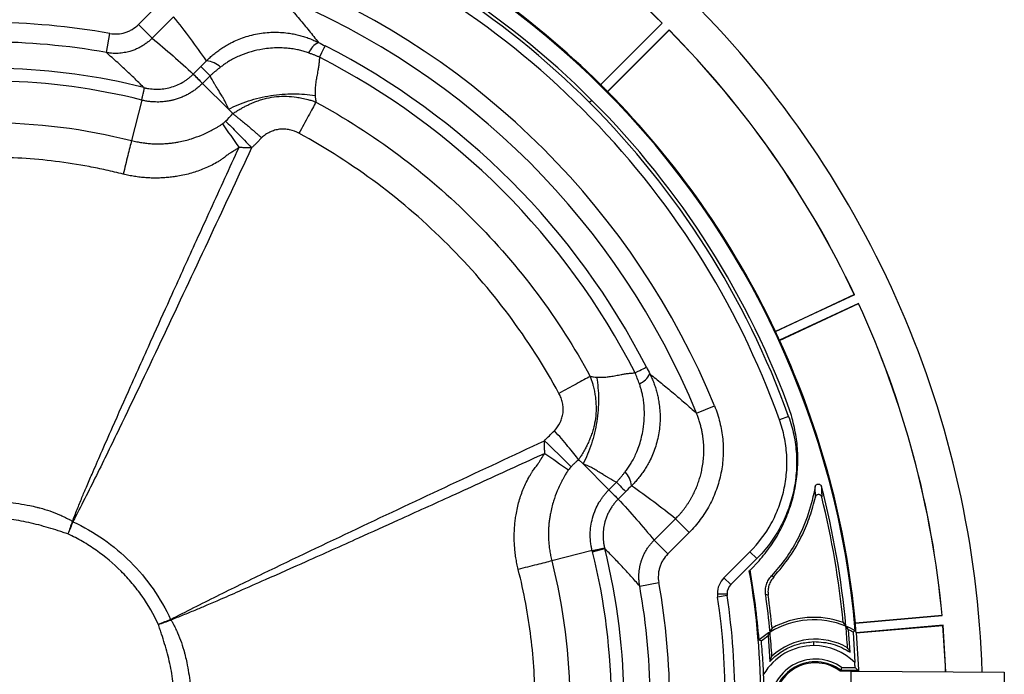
# Model space of a CAD drawing. Header units: millimetres. Extents: x 0 to 594, y 0 to 420.
# Tile 45 of 50: x 399 to 450, y 255 to 289. Entities that reach past the tile are written whole.
import ezdxf

# ---------------------------------------------------------------- set-up
doc = ezdxf.new("R2010")
doc.units = ezdxf.units.MM

msp = doc.modelspace()

# ---------------------------------------------------------------- linework, layer by layer
at = {"color": 7, "linetype": 'Continuous', "lineweight": 25}
for p, q in [((405.204, 288.326), (406.308, 289.43)), ((407.013, 288.724), (405.909, 287.621)), ((405.909, 287.621), (405.204, 288.326)), ((429.003, 285.23), (432.171, 288.398)), ((432.18, 288.398), (429.006, 285.224)), ((432.533, 288.045), (429.359, 284.871)), ((429.365, 284.869), (432.533, 288.036)), ((403.551, 286.882), (403.729, 287.865)), ((408.027, 285.773), (408.418, 286.164)), ((408.895, 285.687), (408.504, 285.296)), ((408.504, 285.296), (409.835, 283.964)), ((429.156, 285.021), (429.183, 285.048)), ((405.373, 284.435), (404.845, 282.355)), ((409.835, 283.964), (410.062, 283.738)), ((428.557, 284.422), (428.439, 284.304)), ((438.007, 272.527), (442.067, 274.42)), ((442.075, 274.417), (438.007, 272.52)), ((442.287, 273.964), (438.218, 272.067)), ((438.223, 272.063), (442.284, 273.956)), ((433.943, 268.312), (434.868, 268.691)), ((438.685, 268.146), (438.214, 267.977)), ((428.099, 265.701), (427.873, 265.927)), ((429.431, 264.369), (428.099, 265.701)), ((429.431, 264.369), (429.822, 264.76)), ((430.299, 264.283), (429.908, 263.892)), ((440.066, 263.997), (440.055, 264.533)), ((431.756, 261.775), (432.859, 262.878)), ((432.859, 262.878), (433.565, 262.173)), ((433.565, 262.173), (432.461, 261.069)), ((431.756, 261.775), (432.461, 261.069)), ((428.571, 261.238), (426.49, 260.71)), ((428.583, 261.186), (429.215, 261.345)), ((435.357, 259.844), (436.695, 261.182)), ((437.049, 260.829), (436.695, 261.182)), ((437.049, 260.829), (435.71, 259.49)), ((436.698, 260.242), (437.167, 260.711)), ((436.661, 260.205), (436.698, 260.242)), ((435.71, 259.49), (435.357, 259.844)), ((431.017, 259.416), (432, 259.594)), ((435.015, 259.019), (435.515, 259.019)), ((435.522, 258.922), (435.027, 258.85)), ((446.592, 257.895), (442.121, 257.503)), ((442.123, 257.509), (446.586, 257.9)), ((441.861, 256.006), (441.768, 257.166)), ((446.636, 257.396), (442.164, 257.005)), ((442.168, 257), (446.631, 257.39)), ((437.629, 256.845), (437.713, 255.523)), ((442.005, 257.046), (442.097, 255.474)), ((439.982, 256.347), (439.982, 256.553)), ((437.713, 255.523), (437.823, 255.811)), ((441.368, 255.08), (442.26, 255.08)), ((441.416, 255.226), (442.108, 255.226)), ((441.901, 255.034), (441.346, 255.034)), ((441.901, 254.405), (441.901, 255.034)), ((441.901, 255.034), (449.792, 254.975)), ((449.792, 254.975), (449.792, 251.719))]:
    msp.add_line(p, q, dxfattribs=at)
at = {"color": 7, "linetype": 'Continuous', "lineweight": 25, "flags": 128}
for points in [[(432.18, 288.398), (432.175, 288.398), (432.171, 288.398)], [(432.533, 288.045), (432.533, 288.04), (432.533, 288.036)], [(429.003, 285.23), (429.005, 285.227), (429.006, 285.224)], [(429.365, 284.869), (429.362, 284.87), (429.359, 284.871)], [(442.075, 274.417), (442.071, 274.419), (442.067, 274.42)], [(442.287, 273.964), (442.285, 273.96), (442.284, 273.956)], [(438.007, 272.527), (438.007, 272.523), (438.007, 272.52)], [(438.223, 272.063), (438.221, 272.065), (438.218, 272.067)], [(437.803, 259.942), (437.873, 259.917), (437.928, 259.897)], [(437.632, 258.947), (437.56, 258.969), (437.503, 258.986)], [(446.592, 257.895), (446.589, 257.898), (446.586, 257.9)], [(442.005, 257.046), (442.068, 257.086), (442.117, 257.118)], [(442.123, 257.509), (442.122, 257.506), (442.121, 257.503)], [(446.636, 257.396), (446.633, 257.393), (446.631, 257.39)], [(446.769, 254.998), (446.758, 255.306), (446.631, 257.39)], [(446.775, 254.998), (446.763, 255.311), (446.636, 257.396)], [(437.285, 256.588), (437.217, 256.616), (437.163, 256.638)], [(442.168, 257), (442.166, 257.003), (442.164, 257.005)], [(442.164, 257.005), (442.279, 255.115), (442.282, 255.031)], [(442.168, 257), (442.282, 255.111), (442.285, 255.031)], [(441.416, 255.226), (441.389, 255.144), (441.368, 255.08)], [(442.108, 255.226), (442.193, 255.144), (442.26, 255.08)]]:
    msp.add_lwpolyline(points, dxfattribs=at)
at = {"color": 7, "linetype": 'Continuous', "lineweight": 25}
for centre, radius, start, end in [((397.482, 253.347), 44.794, 45, 85.171), ((397.482, 253.347), 49.321, 45.2904, 64.7096), ((397.482, 253.347), 49.315, 45.2972, 64.7028), ((397.482, 253.347), 43.947, 45, 70.2437), ((397.482, 253.347), 43.78, 19.7563, 70.2437), ((397.482, 253.347), 43.28, 19.7563, 70.2437), ((397.482, 253.347), 44.832, 45.3195, 64.6805), ((397.482, 253.347), 44.835, 45.3269, 64.6731), ((397.482, 253.347), 40.412, 22.315, 67.685), ((397.482, 253.347), 39.413, 22.315, 67.685), ((397.482, 253.347), 51.2, 1.832, 45), ((397.482, 253.347), 35.079, 79.7423, 100.2577), ((397.482, 253.347), 49.321, 25.2904, 44.7096), ((397.482, 253.347), 49.315, 25.2972, 44.7028), ((397.482, 253.347), 34.08, 79.7423, 100.2577), ((415.035, 286.363), 1.185, 118.4216, 154.8719), ((397.482, 253.347), 38.059, 27.1036, 62.8964), ((397.482, 253.347), 37.407, 27.1036, 62.8964), ((397.482, 253.347), 32.726, 75.8462, 101.1696), ((408.582, 285.237), 1.232, 46.5497, 83.8956), ((543.095, 419.903), 190.355, 224.8006, 225.00332), ((397.482, 253.347), 32.074, 75.7575, 101.8814), ((397.482, 253.347), 44.832, 45, 45.3195), ((397.482, 253.347), 44.794, 4.829, 45), ((397.482, 253.347), 44.832, 44.6805, 45), ((397.482, 253.347), 44.832, 25.3195, 44.6805), ((397.482, 253.347), 44.835, 25.3269, 44.6731), ((397.482, 253.347), 43.947, 19.7563, 45), ((457.407, 315.689), 57.847, 214.14881, 215.61928), ((397.482, 253.347), 49.315, 5.2972, 24.7028), ((397.482, 253.347), 49.321, 5.2904, 24.7096), ((397.482, 253.347), 44.832, 24.6805, 25.3195), ((397.482, 253.347), 44.832, 5.3195, 24.6805), ((397.482, 253.347), 44.835, 5.3269, 24.6731), ((430.498, 270.9), 1.185, 295.1281, 331.5784), ((429.64, 266.327), 9.391, 10.5709, 11.5175), ((405.774, 244.71), 30.097, 43.8382, 47.4876), ((459.818, 313.267), 57.839, 234.382, 235.85266), ((429.372, 264.447), 1.232, 6.1044, 43.4503), ((397.482, 253.347), 44.333, 5.1845, 14.625), ((397.482, 253.347), 44.211, 5.4397, 13.944), ((384.135, 216.678), 49.331, 68.9804, 69.0157), ((379.341, 218.912), 49.256, 62.8316, 62.8672), ((397.482, 253.347), 32.074, 0, 14.1462), ((397.482, 253.347), 32.726, 345.8462, 14.1462), ((429.64, 266.327), 9.391, 323.2713, 324.0622), ((397.482, 253.347), 39.775, 350.071, 9.929), ((397.482, 253.347), 39.818, 4.7417, 9.9725), ((436.182, 259.019), 1.167, 135, 180), ((397.482, 253.347), 34.08, 349.7423, 10.2577), ((397.482, 253.347), 35.079, 349.7423, 10.2577), ((436.182, 259.019), 0.667, 135, 180), ((436.182, 259.019), 1.167, 180, 188.3381), ((397.482, 253.347), 37.947, 351.6619, 8.3381), ((436.182, 259.019), 0.667, 180, 188.3381), ((397.482, 253.347), 38.447, 351.6619, 8.3381), ((397.482, 253.347), 40.417, 5.2547, 8.0203), ((397.482, 253.347), 40.539, 5.5246, 7.9407), ((360.813, 240), 49.331, 20.9843, 21.0196), ((363.047, 235.206), 49.256, 27.1328, 27.1684), ((439.982, 253.347), 4.333, 67.5906, 121.33), ((439.982, 253.347), 4.456, 70.1621, 118.8435), ((397.482, 253.347), 44.333, 3.7439, 5.1845), ((439.982, 253.347), 4.333, 60.4814, 67.5906), ((439.982, 253.347), 4.216, 61.3199, 64.9304), ((397.482, 253.347), 44.832, 4.6805, 5.3195), ((439.982, 253.347), 4.333, 121.33, 130.5737), ((439.982, 253.347), 4.216, 123.9233, 129.7628), ((397.482, 253.347), 40.417, 3.4956, 5.2547), ((440.068, 253.347), 3.333, 60.279, 132.3299), ((439.982, 253.347), 3, 90, 149.443), ((439.982, 253.347), 3, 45.1601, 90), ((440.068, 253.347), 2.312, 54.3489, 178.8465), ((440.068, 253.347), 2.167, 53.1301, 251.6593), ((440.068, 253.347), 2.116, 52.8577, 180), ((397.482, 253.347), 44.666, 2.4107, 2.7298), ((397.482, 253.347), 39.946, 0.0668, 2.1882)]:
    msp.add_arc(centre, radius, start, end, dxfattribs=at)
for points, knots in [([(412.447, 289.808), (412.536, 289.709), (412.714, 289.51), (412.978, 289.21), (413.237, 288.909), (413.492, 288.609), (413.743, 288.308), (413.99, 288.007), (414.232, 287.707), (414.392, 287.505), (414.471, 287.405)], [0, 0, 0, 0, 0.128685, 0.256317, 0.382896, 0.508423, 0.632896, 0.756317, 0.878685, 1, 1, 1, 1]), ([(403.729, 287.865), (403.862, 287.841), (403.995, 287.834), (404.261, 287.85), (404.395, 287.874), (404.586, 287.934), (404.649, 287.958), (404.771, 288.012), (404.831, 288.044), (405.003, 288.148), (405.109, 288.23), (405.204, 288.326)], [0, 0, 0, 0, 0.25, 0.25, 0.5, 0.5, 0.625, 0.625, 0.75, 0.75, 1, 1, 1, 1]), ([(405.909, 287.621), (405.887, 287.599), (405.842, 287.554), (405.771, 287.491), (405.697, 287.429), (405.62, 287.37), (405.541, 287.312), (405.459, 287.258), (405.374, 287.206), (405.287, 287.157), (405.197, 287.111), (405.106, 287.068), (405.012, 287.029), (404.917, 286.993), (404.809, 286.957), (404.686, 286.922), (404.545, 286.89), (404.395, 286.864), (404.237, 286.847), (404.073, 286.838), (403.903, 286.841), (403.727, 286.854), (403.61, 286.872), (403.551, 286.882)], [0, 0, 0, 0, 0.036725, 0.073821, 0.111271, 0.149055, 0.187152, 0.225539, 0.264193, 0.303089, 0.342203, 0.381507, 0.420975, 0.460578, 0.500289, 0.553828, 0.610188, 0.669267, 0.730937, 0.795042, 0.8614, 0.929799, 1, 1, 1, 1]), ([(408.713, 286.462), (408.742, 286.491), (408.8, 286.549), (408.891, 286.634), (408.985, 286.718), (409.082, 286.8), (409.182, 286.88), (409.285, 286.958), (409.391, 287.034), (409.5, 287.108), (409.611, 287.18), (409.726, 287.249), (409.843, 287.316), (410.145, 287.477), (410.667, 287.698), (411.431, 287.887), (412.216, 287.952), (412.826, 287.907), (413.252, 287.831), (413.51, 287.77), (413.762, 287.696), (414.007, 287.61), (414.244, 287.515), (414.396, 287.441), (414.471, 287.405)], [0, 0, 0, 0, 0.019802, 0.039803, 0.06, 0.080391, 0.100971, 0.121738, 0.142686, 0.163813, 0.185111, 0.206577, 0.228205, 0.249989, 0.371626, 0.499721, 0.626965, 0.749349, 0.792462, 0.835099, 0.877213, 0.918759, 0.9597, 1, 1, 1, 1]), ([(413.963, 286.866), (413.925, 286.879), (413.851, 286.905), (413.737, 286.941), (413.622, 286.973), (413.505, 287.003), (413.379, 287.031), (413.241, 287.057), (413.092, 287.081), (412.943, 287.099), (412.713, 287.12), (412.402, 287.129), (412.004, 287.111), (411.537, 287.053), (411.016, 286.937), (410.545, 286.775), (410.185, 286.611), (409.95, 286.485), (409.751, 286.363), (409.586, 286.251), (409.481, 286.171), (409.429, 286.131)], [0, 0, 0, 0, 0.0247532, 0.0496533, 0.0746905, 0.0998558, 0.1251407, 0.1562044, 0.1876617, 0.2201917, 0.2504205, 0.3323121, 0.4156339, 0.5003382, 0.6270117, 0.7502569, 0.8121898, 0.8751011, 0.9172211, 0.9588653, 1, 1, 1, 1]), ([(414.525, 286.646), (414.613, 286.82), (414.687, 286.964), (414.789, 287.163), (414.817, 287.218), (414.822, 287.227)], [0, 0, 0, 0, 0.5, 0.5, 1, 1, 1, 1]), ([(405.48, 285.081), (405.395, 285.166), (405.223, 285.337), (404.961, 285.592), (404.692, 285.849), (404.417, 286.106), (404.135, 286.365), (403.846, 286.624), (403.649, 286.795), (403.551, 286.882)], [0, 0, 0, 0, 0.1370238, 0.2759919, 0.4169044, 0.5597614, 0.7045629, 0.8513091, 1, 1, 1, 1]), ([(414.525, 286.646), (414.48, 286.665), (414.388, 286.703), (414.249, 286.759), (414.107, 286.813), (414.011, 286.848), (413.963, 286.866)], [0, 0, 0, 0, 0.243829, 0.491752, 0.743803, 1, 1, 1, 1]), ([(414.525, 286.646), (414.524, 286.618), (414.522, 286.559), (414.516, 286.468), (414.506, 286.371), (414.494, 286.269), (414.476, 286.132), (414.441, 285.925), (414.398, 285.7), (414.359, 285.488), (414.335, 285.33), (414.317, 285.181), (414.304, 285.04), (414.298, 284.907), (414.296, 284.783), (414.301, 284.702), (414.303, 284.664)], [0, 0, 0, 0, 0.042244, 0.08757, 0.135992, 0.187524, 0.242176, 0.345241, 0.505945, 0.591831, 0.672544, 0.748118, 0.818592, 0.884019, 0.944462, 1, 1, 1, 1]), ([(408.895, 285.687), (408.756, 285.826), (408.644, 285.938), (408.482, 286.1), (408.433, 286.149), (408.418, 286.164)], [0, 0, 0, 0, 0.5, 0.5, 1, 1, 1, 1]), ([(409.429, 286.131), (409.392, 286.102), (409.318, 286.043), (409.209, 285.954), (409.102, 285.866), (408.997, 285.777), (408.929, 285.717), (408.895, 285.687)], [0, 0, 0, 0, 0.20436, 0.406541, 0.606536, 0.804351, 1, 1, 1, 1]), ([(405.48, 285.081), (405.494, 285.077), (405.526, 285.069), (405.59, 285.055), (405.688, 285.035), (405.882, 285.006), (406.165, 284.989), (406.509, 285.013), (406.85, 285.083), (407.175, 285.194), (407.435, 285.322), (407.63, 285.443), (407.77, 285.544), (407.903, 285.653), (407.985, 285.732), (408.026, 285.771)], [0, 0, 0, 0, 0.016339, 0.03591, 0.071663, 0.125146, 0.250029, 0.379012, 0.500364, 0.627559, 0.751136, 0.813825, 0.876281, 0.938379, 1, 1, 1, 1]), ([(408.504, 285.296), (408.368, 285.432), (408.254, 285.546), (408.091, 285.71), (408.042, 285.758), (408.027, 285.773)], [0, 0, 0, 0, 0.5, 0.5, 1, 1, 1, 1]), ([(409.835, 283.964), (409.792, 284.098), (409.715, 284.279), (409.603, 284.485), (409.574, 284.538), (409.566, 284.552), (409.563, 284.555), (409.562, 284.557), (409.562, 284.557), (409.562, 284.557), (409.561, 284.559), (409.557, 284.566), (409.536, 284.602), (409.466, 284.716), (409.343, 284.913), (409.251, 285.059), (409.226, 285.099), (409.219, 285.11), (409.216, 285.116), (409.215, 285.117), (409.213, 285.119), (409.206, 285.131), (409.172, 285.185), (409.043, 285.397), (408.95, 285.569), (408.895, 285.687)], [0, 0, 0, 0, 0.25, 0.3125, 0.328125, 0.332031, 0.333984, 0.333984, 0.334961, 0.334961, 0.335938, 0.34375, 0.375, 0.5, 0.625, 0.65625, 0.664063, 0.667969, 0.667969, 0.669922, 0.669922, 0.671875, 0.6875, 0.75, 1, 1, 1, 1]), ([(408.501, 285.294), (408.476, 285.269), (408.426, 285.22), (408.347, 285.149), (408.267, 285.081), (408.184, 285.016), (408.1, 284.953), (408.014, 284.893), (407.925, 284.835), (407.835, 284.781), (407.742, 284.729), (407.647, 284.68), (407.551, 284.634), (407.453, 284.591), (407.354, 284.552), (407.254, 284.515), (407.154, 284.482), (407.066, 284.457), (406.988, 284.436), (406.915, 284.419), (406.827, 284.4), (406.724, 284.381), (406.606, 284.363), (406.472, 284.348), (406.323, 284.338), (406.16, 284.335), (405.982, 284.34), (405.791, 284.357), (405.586, 284.387), (405.446, 284.419), (405.373, 284.436)], [0, 0, 0, 0, 0.031234, 0.062356, 0.093398, 0.124396, 0.155386, 0.186399, 0.217459, 0.248588, 0.279839, 0.31127, 0.342805, 0.374272, 0.405632, 0.436941, 0.468231, 0.49953, 0.517377, 0.539536, 0.566035, 0.596922, 0.632274, 0.672119, 0.716103, 0.764182, 0.816426, 0.872986, 0.934073, 1, 1, 1, 1]), ([(405.373, 284.436), (405.377, 284.454), (405.385, 284.489), (405.397, 284.542), (405.409, 284.594), (405.421, 284.646), (405.438, 284.719), (405.458, 284.805), (405.479, 284.899), (405.494, 284.97), (405.502, 285.016), (405.505, 285.041), (405.506, 285.055), (405.504, 285.063), (405.502, 285.068), (405.5, 285.072), (405.497, 285.074), (405.493, 285.076), (405.49, 285.078), (405.486, 285.079), (405.484, 285.08)], [0, 0, 0, 0, 0.04581, 0.093664, 0.143562, 0.195504, 0.24949, 0.374397, 0.499302, 0.639072, 0.748912, 0.818461, 0.874202, 0.908673, 0.937082, 0.956837, 0.972951, 0.985452, 0.994406, 1, 1, 1, 1]), ([(409.835, 283.964), (410.152, 284.129), (410.5, 284.275), (411.237, 284.515), (411.625, 284.608), (412.412, 284.731), (412.809, 284.761), (413.58, 284.757), (413.954, 284.724), (414.303, 284.664)], [0, 0, 0, 0, 0.25, 0.25, 0.5, 0.5, 0.75, 0.75, 1, 1, 1, 1]), ([(410.372, 283.932), (410.406, 283.952), (410.472, 283.991), (410.569, 284.045), (410.66, 284.095), (410.746, 284.14), (410.883, 284.208), (411.068, 284.293), (411.31, 284.388), (411.554, 284.468), (411.889, 284.556), (412.316, 284.626), (412.835, 284.644), (413.272, 284.605), (413.635, 284.541), (413.895, 284.479), (414.137, 284.409), (414.275, 284.36), (414.347, 284.335)], [0, 0, 0, 0, 0.02856, 0.055453, 0.080621, 0.104009, 0.125568, 0.190724, 0.250736, 0.313843, 0.37561, 0.500727, 0.625046, 0.750185, 0.816833, 0.89279, 0.944271, 1, 1, 1, 1]), ([(414.303, 284.664), (414.306, 284.61), (414.315, 284.529), (414.329, 284.436), (414.337, 284.389), (414.34, 284.37), (414.342, 284.36), (414.343, 284.357), (414.345, 284.346), (414.346, 284.341), (414.347, 284.335)], [0, 0, 0, 0, 0.5, 0.75, 0.875, 0.9375, 0.9375, 0.96875, 0.96875, 1, 1, 1, 1]), ([(414.347, 284.335), (414.293, 284.237), (414.233, 284.126), (414.1, 283.882), (414.028, 283.75), (413.877, 283.471), (413.797, 283.324), (413.635, 283.027), (413.552, 282.875), (413.471, 282.726)], [0, 0, 0, 0, 0.25, 0.25, 0.5, 0.5, 0.75, 0.75, 1, 1, 1, 1]), ([(414.347, 284.335), (415.829, 283.529), (417.253, 282.615), (419.957, 280.595), (421.236, 279.487), (423.622, 277.101), (424.73, 275.822), (426.75, 273.118), (427.663, 271.694), (428.47, 270.212)], [0, 0, 0, 0, 0.25, 0.25, 0.5, 0.5, 0.75, 0.75, 1, 1, 1, 1]), ([(410.062, 283.738), (410.084, 283.752), (410.135, 283.785), (410.218, 283.838), (410.299, 283.888), (410.352, 283.92), (410.372, 283.932)], [0, 0, 0, 0, 0.217184, 0.500931, 0.806411, 1, 1, 1, 1]), ([(410.062, 283.738), (410.078, 283.726), (410.11, 283.703), (410.159, 283.665), (410.209, 283.625), (410.264, 283.579), (410.348, 283.512), (410.481, 283.406), (410.659, 283.259), (410.846, 283.102), (411.013, 282.96), (411.159, 282.834), (411.297, 282.714), (411.425, 282.602), (411.508, 282.529), (411.547, 282.494)], [0, 0, 0, 0, 0.040006, 0.079877, 0.119635, 0.159292, 0.212228, 0.30806, 0.447139, 0.576795, 0.673664, 0.764428, 0.849072, 0.927592, 1, 1, 1, 1]), ([(390.119, 282.355), (392.522, 282.965), (395.002, 283.275), (399.962, 283.275), (402.441, 282.965), (404.845, 282.355)], [0, 0, 0, 0, 0.5, 0.5, 1, 1, 1, 1]), ([(404.845, 282.355), (404.89, 282.344), (404.98, 282.322), (405.115, 282.293), (405.248, 282.267), (405.38, 282.246), (405.51, 282.227), (405.639, 282.212), (405.767, 282.201), (405.893, 282.192), (406.017, 282.186), (406.14, 282.183), (406.262, 282.182), (406.382, 282.184), (406.501, 282.189), (406.618, 282.196), (406.734, 282.205), (406.847, 282.217), (406.959, 282.23), (407.069, 282.246), (407.177, 282.263), (407.467, 282.316), (407.9, 282.425), (408.386, 282.603), (408.742, 282.762), (408.969, 282.877), (409.144, 282.971), (409.277, 283.048), (409.407, 283.129), (409.492, 283.188), (409.534, 283.217)], [0, 0, 0, 0, 0.028476, 0.056498, 0.084087, 0.111262, 0.138044, 0.164449, 0.190493, 0.21619, 0.241556, 0.266601, 0.291339, 0.315793, 0.339966, 0.363853, 0.387493, 0.410829, 0.43378, 0.456324, 0.478476, 0.500247, 0.636585, 0.750369, 0.815827, 0.874785, 0.905942, 0.937165, 0.96872, 1, 1, 1, 1]), ([(409.691, 283.348), (409.867, 283.182), (410.078, 282.973), (410.537, 282.503), (410.785, 282.242), (411.03, 281.977)], [0, 0, 0, 0, 0.5, 0.5, 1, 1, 1, 1]), ([(413.471, 282.726), (413.318, 282.809), (413.157, 282.872), (412.902, 282.926), (412.815, 282.938), (412.643, 282.946), (412.558, 282.943), (412.386, 282.923), (412.3, 282.905), (412.134, 282.856), (412.054, 282.825), (411.898, 282.75), (411.823, 282.705), (411.68, 282.607), (411.612, 282.552), (411.547, 282.494)], [0, 0, 0, 0, 0.25, 0.25, 0.375, 0.375, 0.5, 0.5, 0.625, 0.625, 0.75, 0.75, 0.875, 0.875, 1, 1, 1, 1]), ([(411.547, 282.494), (411.503, 282.446), (411.415, 282.353), (411.284, 282.22), (411.156, 282.094), (411.071, 282.015), (411.03, 281.977)], [0, 0, 0, 0, 0.268077, 0.52403, 0.767964, 1, 1, 1, 1]), ([(426.86, 269.336), (426.096, 270.741), (425.23, 272.092), (423.314, 274.654), (421.214, 277.08), (418.789, 279.179), (416.226, 281.095), (414.876, 281.961), (413.471, 282.726)], [0, 0, 0, 0, 0.25, 0.25, 0.5, 0.75, 0.75, 1, 1, 1, 1]), ([(401.804, 262.747), (401.845, 262.849), (401.927, 263.053), (402.088, 263.461), (402.287, 263.949), (402.543, 264.556), (402.869, 265.313), (403.317, 266.34), (403.979, 267.844), (404.893, 269.9), (405.917, 272.183), (407.048, 274.687), (408.261, 277.358), (409.41, 279.875), (410.142, 281.472), (410.383, 281.999)], [0, 0, 0, 0, 0.015632, 0.031264, 0.062521, 0.090565, 0.125019, 0.179811, 0.25001, 0.358972, 0.500001, 0.606166, 0.75, 0.917539, 1, 1, 1, 1]), ([(411.03, 281.977), (410.279, 280.366), (409.527, 278.755), (408.019, 275.536), (407.263, 273.927), (405.744, 270.712), (404.981, 269.107), (403.821, 266.707), (403.432, 265.908), (402.84, 264.713), (402.641, 264.316), (402.239, 263.523), (402.035, 263.128), (401.832, 262.733)], [0, 0, 0, 0, 0.25, 0.25, 0.5, 0.5, 0.75, 0.75, 0.875, 0.875, 0.9375, 0.9375, 1, 1, 1, 1]), ([(404.845, 282.355), (404.819, 282.249), (404.79, 282.129), (404.725, 281.867), (404.69, 281.725), (404.617, 281.425), (404.578, 281.268), (404.5, 280.948), (404.46, 280.785), (404.42, 280.624)], [0, 0, 0, 0, 0.25, 0.25, 0.5, 0.5, 0.75, 0.75, 1, 1, 1, 1]), ([(410.383, 281.999), (410.341, 281.97), (410.247, 281.904), (410.095, 281.804), (409.944, 281.711), (409.846, 281.651), (409.806, 281.626)], [0, 0, 0, 0, 0.223898, 0.500018, 0.792215, 1, 1, 1, 1]), ([(411.03, 281.977), (410.994, 281.976), (410.921, 281.976), (410.813, 281.977), (410.704, 281.98), (410.597, 281.984), (410.489, 281.991), (410.418, 281.996), (410.383, 281.999)], [0, 0, 0, 0, 0.1674526, 0.3345787, 0.5013898, 0.6678942, 0.8340969, 1, 1, 1, 1]), ([(404.42, 280.624), (404.272, 280.661), (404.125, 280.697), (403.832, 280.767), (403.392, 280.867), (402.372, 281.075), (401.505, 281.209), (399.777, 281.422), (398.633, 281.492), (396.345, 281.492), (395.201, 281.423), (392.897, 281.14), (391.737, 280.926), (390.557, 280.627)], [0, 0, 0, 0, 0.03125, 0.03125, 0.0625, 0.125, 0.25, 0.25, 0.5, 0.5, 0.75, 0.75, 1, 1, 1, 1]), ([(409.806, 281.626), (409.78, 281.604), (409.723, 281.557), (409.629, 281.484), (409.513, 281.4), (409.377, 281.309), (409.175, 281.187), (408.915, 281.048), (408.488, 280.855), (407.93, 280.662), (407.383, 280.538), (406.97, 280.476), (406.702, 280.447), (406.428, 280.428), (406.149, 280.419), (405.866, 280.423), (405.579, 280.438), (405.29, 280.465), (405, 280.505), (404.709, 280.556), (404.516, 280.601), (404.42, 280.624)], [0, 0, 0, 0, 0.017931, 0.03892, 0.063007, 0.094159, 0.125381, 0.187805, 0.250004, 0.37327, 0.499848, 0.546431, 0.593995, 0.642469, 0.691771, 0.741809, 0.792484, 0.843718, 0.89544, 0.947566, 1, 1, 1, 1]), ([(428.799, 270.168), (428.823, 270.167), (428.873, 270.163), (428.949, 270.162), (429.028, 270.162), (429.11, 270.165), (429.194, 270.17), (429.327, 270.182), (429.525, 270.208), (429.784, 270.254), (430.025, 270.298), (430.194, 270.328), (430.306, 270.348), (430.396, 270.36), (430.498, 270.372), (430.595, 270.381), (430.689, 270.387), (430.751, 270.389), (430.781, 270.39)], [0, 0, 0, 0, 0.0352, 0.071988, 0.110386, 0.150414, 0.19209, 0.23543, 0.349818, 0.493408, 0.635018, 0.722249, 0.755073, 0.808455, 0.859624, 0.908594, 0.95538, 1, 1, 1, 1]), ([(431.54, 270.336), (431.558, 270.299), (431.595, 270.224), (431.647, 270.109), (431.696, 269.993), (431.743, 269.874), (431.787, 269.753), (431.828, 269.63), (431.867, 269.505), (431.902, 269.379), (431.934, 269.251), (431.963, 269.121), (431.988, 268.99), (432.045, 268.651), (432.087, 268.086), (432.023, 267.3), (431.834, 266.537), (431.597, 265.973), (431.388, 265.594), (431.247, 265.367), (431.097, 265.152), (430.937, 264.948), (430.772, 264.756), (430.655, 264.637), (430.597, 264.578)], [0, 0, 0, 0, 0.020012, 0.040187, 0.060521, 0.081011, 0.10165, 0.122436, 0.143363, 0.164425, 0.185618, 0.206935, 0.22837, 0.249917, 0.3723, 0.499576, 0.627604, 0.749211, 0.792768, 0.835673, 0.877884, 0.919363, 0.960077, 1, 1, 1, 1]), ([(430.781, 270.39), (430.958, 270.48), (431.099, 270.553), (431.297, 270.654), (431.352, 270.682), (431.362, 270.687)], [0, 0, 0, 0, 0.5, 0.5, 1, 1, 1, 1]), ([(431.54, 270.336), (431.64, 270.257), (431.842, 270.097), (432.142, 269.855), (432.443, 269.608), (432.744, 269.357), (433.044, 269.102), (433.344, 268.843), (433.645, 268.58), (433.843, 268.401), (433.943, 268.312)], [0, 0, 0, 0, 0.121315, 0.243683, 0.367104, 0.491577, 0.617104, 0.743683, 0.871315, 1, 1, 1, 1]), ([(428.47, 270.212), (428.268, 270.102), (428.02, 269.967), (427.47, 269.668), (427.167, 269.503), (426.86, 269.336)], [0, 0, 0, 0, 0.5, 0.5, 1, 1, 1, 1]), ([(428.47, 270.212), (428.482, 270.178), (428.507, 270.11), (428.54, 270.008), (428.57, 269.91), (428.597, 269.814), (428.637, 269.663), (428.683, 269.464), (428.727, 269.206), (428.756, 268.953), (428.776, 268.608), (428.761, 268.178), (428.691, 267.751), (428.603, 267.416), (428.522, 267.173), (428.426, 266.93), (428.321, 266.701), (428.201, 266.467), (428.114, 266.318), (428.066, 266.237)], [0, 0, 0, 0, 0.0268149, 0.0527836, 0.0778827, 0.1020965, 0.1254094, 0.1912109, 0.2506883, 0.3149461, 0.3754583, 0.5006327, 0.6249609, 0.6868194, 0.7500414, 0.8100915, 0.8750074, 0.9318392, 1, 1, 1, 1]), ([(428.799, 270.168), (428.859, 269.819), (428.892, 269.446), (428.896, 268.674), (428.866, 268.277), (428.743, 267.491), (428.65, 267.102), (428.41, 266.366), (428.264, 266.018), (428.099, 265.701)], [0, 0, 0, 0, 0.25, 0.25, 0.5, 0.5, 0.75, 0.75, 1, 1, 1, 1]), ([(428.47, 270.212), (428.475, 270.211), (428.481, 270.21), (428.492, 270.208), (428.494, 270.207), (428.504, 270.205), (428.524, 270.202), (428.571, 270.194), (428.664, 270.18), (428.745, 270.171), (428.799, 270.168)], [0, 0, 0, 0, 0.03125, 0.03125, 0.0625, 0.0625, 0.125, 0.25, 0.5, 1, 1, 1, 1]), ([(430.266, 265.294), (430.29, 265.325), (430.339, 265.388), (430.408, 265.484), (430.475, 265.583), (430.54, 265.685), (430.633, 265.84), (430.747, 266.052), (430.883, 266.353), (431.008, 266.693), (431.117, 267.077), (431.21, 267.537), (431.265, 268.069), (431.26, 268.566), (431.218, 268.959), (431.172, 269.221), (431.119, 269.449), (431.066, 269.641), (431.022, 269.765), (431.001, 269.828)], [0, 0, 0, 0, 0.024672, 0.049535, 0.07458, 0.0998, 0.125189, 0.188301, 0.250509, 0.332295, 0.415619, 0.500445, 0.626967, 0.750318, 0.811999, 0.875109, 0.917097, 0.958742, 1, 1, 1, 1]), ([(426.63, 267.41), (426.745, 267.541), (426.845, 267.682), (426.958, 267.916), (426.99, 267.998), (427.039, 268.163), (427.057, 268.247), (427.078, 268.418), (427.081, 268.506), (427.073, 268.679), (427.062, 268.765), (427.026, 268.934), (427.001, 269.018), (426.939, 269.18), (426.902, 269.259), (426.86, 269.336)], [0, 0, 0, 0, 0.25, 0.25, 0.375, 0.375, 0.5, 0.5, 0.625, 0.625, 0.75, 0.75, 0.875, 0.875, 1, 1, 1, 1]), ([(432.859, 262.878), (432.891, 262.91), (432.954, 262.974), (433.045, 263.074), (433.135, 263.176), (433.222, 263.281), (433.306, 263.389), (433.388, 263.501), (433.467, 263.614), (433.543, 263.731), (433.617, 263.85), (433.687, 263.971), (433.754, 264.095), (433.817, 264.221), (433.877, 264.349), (433.934, 264.478), (433.986, 264.61), (434.036, 264.743), (434.081, 264.877), (434.122, 265.013), (434.16, 265.15), (434.194, 265.288), (434.238, 265.494), (434.284, 265.776), (434.317, 266.136), (434.323, 266.509), (434.305, 266.821), (434.276, 267.073), (434.247, 267.263), (434.209, 267.462), (434.16, 267.668), (434.1, 267.879), (434.029, 268.096), (433.972, 268.239), (433.943, 268.312)], [0, 0, 0, 0, 0.02286, 0.045863, 0.069001, 0.092268, 0.115656, 0.139157, 0.162762, 0.186465, 0.210255, 0.234124, 0.258064, 0.282065, 0.306117, 0.330212, 0.354341, 0.378492, 0.402658, 0.426828, 0.450992, 0.475142, 0.499267, 0.558962, 0.620623, 0.684069, 0.749089, 0.780347, 0.813246, 0.847728, 0.883726, 0.921162, 0.959951, 1, 1, 1, 1]), ([(434.868, 268.691), (434.98, 268.418), (435.072, 268.137), (435.178, 267.706), (435.208, 267.562), (435.258, 267.272), (435.277, 267.127), (435.319, 266.691), (435.325, 266.399), (435.303, 265.959), (435.29, 265.811), (435.254, 265.518), (435.23, 265.373), (435.144, 264.942), (435.065, 264.661), (434.917, 264.248), (434.863, 264.112), (434.743, 263.843), (434.678, 263.709), (434.47, 263.32), (434.313, 263.073), (433.965, 262.604), (433.774, 262.382), (433.565, 262.173)], [0, 0, 0, 0, 0.125, 0.125, 0.1875, 0.1875, 0.25, 0.25, 0.375, 0.375, 0.4375, 0.4375, 0.5, 0.5, 0.625, 0.625, 0.6875, 0.6875, 0.75, 0.75, 0.875, 0.875, 1, 1, 1, 1]), ([(436.695, 261.182), (437.132, 261.619), (437.497, 262.106), (437.866, 262.777), (437.936, 262.915), (438.065, 263.195), (438.124, 263.336), (438.286, 263.765), (438.373, 264.057), (438.473, 264.503), (438.502, 264.653), (438.547, 264.957), (438.565, 265.11), (438.601, 265.57), (438.604, 265.875), (438.566, 266.483), (438.526, 266.785), (438.433, 267.237), (438.397, 267.388), (438.313, 267.684), (438.266, 267.831), (438.214, 267.977)], [0, 0, 0, 0, 0.25, 0.25, 0.3125, 0.3125, 0.375, 0.375, 0.5, 0.5, 0.5625, 0.5625, 0.625, 0.625, 0.75, 0.75, 0.875, 0.875, 0.9375, 0.9375, 1, 1, 1, 1]), ([(438.685, 268.146), (438.797, 267.833), (438.886, 267.515), (439.019, 266.873), (439.063, 266.548), (439.094, 266.054), (439.099, 265.888), (439.096, 265.556), (439.089, 265.391), (439.05, 264.899), (439.001, 264.575), (438.894, 264.094), (438.853, 263.935), (438.759, 263.618), (438.705, 263.46), (438.53, 262.996), (438.392, 262.697), (438.077, 262.123), (437.899, 261.846), (437.601, 261.448), (437.497, 261.319), (437.279, 261.068), (437.166, 260.946), (437.049, 260.829)], [0, 0, 0, 0, 0.125, 0.125, 0.25, 0.25, 0.3125, 0.3125, 0.375, 0.375, 0.5, 0.5, 0.5625, 0.5625, 0.625, 0.625, 0.75, 0.75, 0.875, 0.875, 0.9375, 0.9375, 1, 1, 1, 1]), ([(437.243, 260.815), (437.446, 261.066), (437.851, 261.567), (438.334, 262.407), (438.718, 263.296), (438.987, 264.226), (439.142, 265.18), (439.174, 266.145), (439.098, 267.11), (438.947, 267.737), (438.871, 268.05)], [0, 0, 0, 0, 0.125016, 0.250051, 0.375279, 0.500493, 0.625244, 0.749867, 0.875024, 1, 1, 1, 1]), ([(427.873, 265.927), (427.801, 266.022), (427.717, 266.127), (427.532, 266.357), (427.43, 266.48), (427.214, 266.738), (427.1, 266.872), (426.867, 267.142), (426.748, 267.278), (426.63, 267.41)], [0, 0, 0, 0, 0.25, 0.25, 0.5, 0.5, 0.75, 0.75, 1, 1, 1, 1]), ([(406.868, 257.697), (407.263, 257.9), (407.658, 258.104), (408.451, 258.506), (408.848, 258.705), (410.042, 259.297), (410.841, 259.686), (413.242, 260.846), (414.847, 261.609), (418.061, 263.129), (419.67, 263.884), (422.89, 265.392), (424.501, 266.144), (426.112, 266.895)], [0, 0, 0, 0, 0.0625, 0.0625, 0.125, 0.125, 0.25, 0.25, 0.5, 0.5, 0.75, 0.75, 1, 1, 1, 1]), ([(426.134, 266.248), (426.131, 266.278), (426.127, 266.339), (426.121, 266.431), (426.116, 266.523), (426.113, 266.616), (426.111, 266.709), (426.11, 266.802), (426.111, 266.864), (426.112, 266.895)], [0, 0, 0, 0, 0.142185, 0.28459, 0.427216, 0.570064, 0.71314, 0.856449, 1, 1, 1, 1]), ([(426.134, 266.248), (425.607, 266.007), (424.01, 265.275), (421.493, 264.126), (418.821, 262.913), (416.318, 261.782), (414.034, 260.758), (411.979, 259.844), (410.474, 259.182), (409.448, 258.734), (408.691, 258.409), (408.084, 258.152), (407.596, 257.953), (407.188, 257.792), (406.984, 257.71), (406.882, 257.67)], [0, 0, 0, 0, 0.08246, 0.25, 0.393833, 0.499999, 0.641027, 0.74999, 0.820188, 0.874981, 0.909434, 0.937479, 0.968736, 0.984368, 1, 1, 1, 1]), ([(425.76, 265.67), (425.765, 265.676), (425.768, 265.683), (425.776, 265.695), (425.787, 265.713), (425.813, 265.756), (425.836, 265.792), (425.881, 265.865), (425.911, 265.914), (426.003, 266.059), (426.067, 266.154), (426.134, 266.248)], [0, 0, 0, 0, 0.03125, 0.03125, 0.0625, 0.125, 0.25, 0.25, 0.5, 0.5, 1, 1, 1, 1]), ([(428.066, 266.237), (428.054, 266.217), (428.023, 266.164), (427.973, 266.083), (427.92, 266), (427.887, 265.949), (427.873, 265.927)], [0, 0, 0, 0, 0.194827, 0.499078, 0.783186, 1, 1, 1, 1]), ([(427.873, 265.927), (427.841, 265.899), (427.774, 265.84), (427.687, 265.759), (427.588, 265.663), (427.525, 265.599), (427.483, 265.555)], [0, 0, 0, 0, 0.233224, 0.499588, 0.66225, 1, 1, 1, 1]), ([(429.822, 264.76), (429.704, 264.815), (429.532, 264.908), (429.32, 265.038), (429.266, 265.071), (429.254, 265.079), (429.252, 265.08), (429.251, 265.081), (429.245, 265.084), (429.234, 265.091), (429.194, 265.117), (429.048, 265.208), (428.85, 265.331), (428.737, 265.401), (428.701, 265.423), (428.694, 265.427), (428.692, 265.427), (428.692, 265.428), (428.692, 265.427), (428.69, 265.429), (428.686, 265.431), (428.673, 265.439), (428.62, 265.469), (428.414, 265.58), (428.233, 265.657), (428.099, 265.701)], [0, 0, 0, 0, 0.25, 0.3125, 0.328125, 0.330078, 0.330078, 0.332031, 0.332031, 0.335937, 0.34375, 0.375, 0.5, 0.625, 0.65625, 0.664062, 0.665039, 0.665039, 0.666016, 0.666016, 0.667969, 0.671875, 0.6875, 0.75, 1, 1, 1, 1]), ([(424.762, 260.271), (424.75, 260.322), (424.726, 260.422), (424.694, 260.573), (424.665, 260.725), (424.64, 260.877), (424.618, 261.028), (424.599, 261.18), (424.584, 261.332), (424.572, 261.483), (424.563, 261.634), (424.558, 261.784), (424.556, 261.934), (424.557, 262.082), (424.561, 262.23), (424.568, 262.376), (424.579, 262.521), (424.592, 262.665), (424.609, 262.807), (424.628, 262.948), (424.68, 263.276), (424.793, 263.783), (424.984, 264.337), (425.176, 264.766), (425.31, 265.018), (425.423, 265.207), (425.518, 265.354), (425.628, 265.51), (425.719, 265.621), (425.76, 265.67)], [0, 0, 0, 0, 0.02725, 0.054464, 0.081625, 0.108721, 0.135739, 0.162667, 0.189494, 0.216209, 0.242804, 0.269268, 0.295588, 0.32175, 0.347741, 0.373547, 0.399156, 0.424556, 0.449737, 0.474689, 0.499402, 0.625625, 0.748475, 0.807881, 0.873821, 0.89913, 0.924293, 0.965947, 1, 1, 1, 1]), ([(427.352, 265.399), (427.332, 265.371), (427.293, 265.315), (427.237, 265.229), (427.174, 265.127), (427.105, 265.008), (427.01, 264.832), (426.895, 264.603), (426.735, 264.245), (426.558, 263.76), (426.441, 263.293), (426.379, 262.931), (426.35, 262.711), (426.329, 262.483), (426.318, 262.247), (426.316, 262.005), (426.325, 261.757), (426.346, 261.503), (426.379, 261.243), (426.426, 260.978), (426.468, 260.8), (426.49, 260.71)], [0, 0, 0, 0, 0.020809, 0.04177, 0.062888, 0.094242, 0.125587, 0.185206, 0.251181, 0.364784, 0.500379, 0.543946, 0.589078, 0.635846, 0.68393, 0.733123, 0.783574, 0.835376, 0.888615, 0.943436, 1, 1, 1, 1]), ([(429.822, 264.76), (429.852, 264.794), (429.912, 264.862), (430, 264.967), (430.089, 265.074), (430.178, 265.183), (430.237, 265.257), (430.266, 265.294)], [0, 0, 0, 0, 0.195649, 0.393464, 0.593459, 0.79564, 1, 1, 1, 1]), ([(429.822, 264.76), (429.958, 264.624), (430.072, 264.51), (430.235, 264.347), (430.284, 264.298), (430.299, 264.283)], [0, 0, 0, 0, 0.5, 0.5, 1, 1, 1, 1]), ([(428.571, 261.238), (428.563, 261.27), (428.542, 261.359), (428.509, 261.53), (428.478, 261.778), (428.465, 262.109), (428.493, 262.5), (428.582, 262.931), (428.723, 263.334), (428.874, 263.632), (428.994, 263.829), (429.084, 263.961), (429.186, 264.096), (429.301, 264.233), (429.386, 264.321), (429.429, 264.367)], [0, 0, 0, 0, 0.029301, 0.080786, 0.154207, 0.249728, 0.373793, 0.499954, 0.638447, 0.75015, 0.794808, 0.841994, 0.891813, 0.944416, 1, 1, 1, 1]), ([(429.429, 264.367), (429.565, 264.231), (429.679, 264.117), (429.843, 263.954), (429.891, 263.905), (429.906, 263.891)], [0, 0, 0, 0, 0.5, 0.5, 1, 1, 1, 1]), ([(429.431, 264.369), (429.569, 264.231), (429.682, 264.118), (429.844, 263.956), (429.893, 263.907), (429.908, 263.892)], [0, 0, 0, 0, 0.5, 0.5, 1, 1, 1, 1]), ([(440.055, 264.533), (439.951, 264.061), (439.743, 263.114), (439.196, 261.874), (438.547, 260.807), (438.051, 260.23), (437.803, 259.942)], [0, 0, 0, 0, 0.279293, 0.560293, 0.780134, 1, 1, 1, 1]), ([(440.055, 264.533), (440.06, 264.551), (440.071, 264.587), (440.109, 264.63), (440.158, 264.658), (440.213, 264.669), (440.27, 264.661), (440.32, 264.635), (440.359, 264.594), (440.372, 264.558), (440.379, 264.541)], [0, 0, 0, 0, 0.125027, 0.249938, 0.374931, 0.499863, 0.624841, 0.749834, 0.874836, 1, 1, 1, 1]), ([(440.379, 264.541), (440.38, 264.48), (440.383, 264.38), (440.386, 264.239), (440.388, 264.119), (440.39, 264.04), (440.39, 264.001)], [0, 0, 0, 0, 0.34, 0.56, 0.78, 1, 1, 1, 1]), ([(393.34, 262.852), (393.379, 262.872), (393.459, 262.914), (393.621, 262.993), (393.905, 263.124), (394.321, 263.287), (394.716, 263.407), (395.061, 263.495), (395.581, 263.612), (396.408, 263.741), (397.449, 263.795), (398.522, 263.745), (399.351, 263.62), (399.902, 263.495), (400.248, 263.407), (400.643, 263.287), (401.059, 263.124), (401.343, 262.993), (401.504, 262.914), (401.584, 262.872), (401.624, 262.852)], [0, 0, 0, 0, 0.015618, 0.031523, 0.062896, 0.125328, 0.187663, 0.207224, 0.250206, 0.374041, 0.500001, 0.614311, 0.749782, 0.792773, 0.812333, 0.874672, 0.937106, 0.968478, 0.984382, 1, 1, 1, 1]), ([(429.906, 263.891), (429.884, 263.869), (429.841, 263.824), (429.778, 263.754), (429.717, 263.682), (429.659, 263.606), (429.603, 263.528), (429.549, 263.447), (429.497, 263.364), (429.449, 263.278), (429.404, 263.189), (429.361, 263.099), (429.322, 263.007), (429.286, 262.913), (429.254, 262.817), (429.204, 262.646), (429.15, 262.389), (429.129, 262.106), (429.133, 261.876), (429.147, 261.706), (429.172, 261.536), (429.197, 261.425), (429.209, 261.37)], [0, 0, 0, 0, 0.033895, 0.068144, 0.102731, 0.13764, 0.172856, 0.208359, 0.244131, 0.280151, 0.316399, 0.352851, 0.389487, 0.426282, 0.463211, 0.500252, 0.621638, 0.750475, 0.810968, 0.87483, 0.937839, 1, 1, 1, 1]), ([(437.928, 259.897), (438.209, 260.231), (438.772, 260.899), (439.371, 261.964), (439.809, 263.001), (439.981, 263.666), (440.066, 263.997)], [0, 0, 0, 0, 0.279536, 0.559959, 0.780668, 1, 1, 1, 1]), ([(440.39, 264.001), (440.384, 264.018), (440.372, 264.054), (440.332, 264.095), (440.283, 264.122), (440.227, 264.131), (440.171, 264.121), (440.122, 264.093), (440.083, 264.05), (440.072, 264.015), (440.066, 263.997)], [0, 0, 0, 0, 0.125027, 0.249938, 0.374931, 0.499863, 0.62484, 0.749833, 0.874835, 1, 1, 1, 1]), ([(401.575, 262.098), (401.533, 262.11), (401.491, 262.122), (401.407, 262.148), (401.366, 262.163), (401.242, 262.207), (401.159, 262.235), (400.909, 262.316), (400.742, 262.368), (400.406, 262.467), (400.237, 262.514), (399.899, 262.605), (399.73, 262.648), (399.217, 262.762), (398.869, 262.82), (398.175, 262.895), (397.482, 262.933), (396.789, 262.895), (396.095, 262.82), (395.747, 262.762), (395.234, 262.648), (395.064, 262.605), (394.726, 262.514), (394.558, 262.467), (394.222, 262.368), (394.055, 262.316), (393.805, 262.235), (393.722, 262.207), (393.598, 262.163), (393.557, 262.148), (393.473, 262.122), (393.431, 262.11), (393.389, 262.098)], [0, 0, 0, 0, 0.015625, 0.015625, 0.03125, 0.03125, 0.0625, 0.0625, 0.125, 0.125, 0.1875, 0.1875, 0.25, 0.25, 0.375, 0.375, 0.5, 0.625, 0.625, 0.75, 0.75, 0.8125, 0.8125, 0.875, 0.875, 0.9375, 0.9375, 0.96875, 0.96875, 0.984375, 0.984375, 1, 1, 1, 1]), ([(401.624, 262.852), (401.64, 262.844), (401.656, 262.837), (401.687, 262.821), (401.702, 262.813), (401.732, 262.796), (401.747, 262.787), (401.776, 262.768), (401.79, 262.757), (401.804, 262.747)], [0, 0, 0, 0, 0.25, 0.25, 0.5, 0.5, 0.75, 0.75, 1, 1, 1, 1]), ([(401.829, 262.727), (402.378, 262.472), (402.905, 262.169), (403.898, 261.476), (404.83, 260.695), (405.611, 259.763), (406.304, 258.77), (406.607, 258.244), (406.862, 257.694)], [0, 0, 0, 0, 0.25, 0.25, 0.5, 0.75, 0.75, 1, 1, 1, 1]), ([(406.233, 257.44), (405.994, 257.952), (405.713, 258.435), (405.234, 259.12), (405.064, 259.341), (404.794, 259.663), (404.701, 259.769), (404.511, 259.976), (404.413, 260.079), (403.915, 260.576), (403.488, 260.935), (402.803, 261.416), (402.567, 261.566), (402.082, 261.847), (401.831, 261.978), (401.575, 262.098)], [0, 0, 0, 0, 0.25, 0.25, 0.375, 0.375, 0.4375, 0.4375, 0.5, 0.5, 0.75, 0.75, 0.875, 0.875, 1, 1, 1, 1]), ([(431.017, 259.416), (431.011, 259.448), (431.001, 259.511), (430.989, 259.606), (430.981, 259.7), (430.976, 259.792), (430.974, 259.884), (430.975, 259.973), (430.98, 260.061), (430.987, 260.147), (430.996, 260.231), (431.008, 260.313), (431.022, 260.393), (431.038, 260.47), (431.056, 260.544), (431.075, 260.616), (431.107, 260.724), (431.157, 260.865), (431.232, 261.038), (431.318, 261.203), (431.414, 261.36), (431.52, 261.508), (431.633, 261.647), (431.715, 261.732), (431.756, 261.775)], [0, 0, 0, 0, 0.037695, 0.07491, 0.111606, 0.147747, 0.183298, 0.218226, 0.252501, 0.286094, 0.318981, 0.351137, 0.382542, 0.413176, 0.443023, 0.472067, 0.500296, 0.573868, 0.646989, 0.719481, 0.791177, 0.861922, 0.931573, 1, 1, 1, 1]), ([(428.571, 261.238), (428.59, 261.243), (428.629, 261.251), (428.683, 261.263), (428.738, 261.276), (428.802, 261.29), (428.888, 261.308), (428.982, 261.328), (429.061, 261.344), (429.117, 261.356), (429.156, 261.363), (429.183, 261.367), (429.202, 261.37), (429.207, 261.37), (429.209, 261.37)], [0, 0, 0, 0, 0.050365, 0.100735, 0.151099, 0.208327, 0.294967, 0.431253, 0.559988, 0.656948, 0.749426, 0.837424, 0.920947, 1, 1, 1, 1]), ([(431.017, 259.416), (430.941, 259.502), (430.791, 259.675), (430.564, 259.928), (430.337, 260.177), (430.112, 260.421), (429.887, 260.659), (429.662, 260.892), (429.439, 261.121), (429.29, 261.271), (429.215, 261.345)], [0, 0, 0, 0, 0.1302115, 0.2589339, 0.3861673, 0.5119116, 0.636167, 0.7589335, 0.8802111, 1, 1, 1, 1]), ([(426.49, 260.71), (426.384, 260.683), (426.264, 260.653), (426.003, 260.586), (425.861, 260.55), (425.562, 260.475), (425.405, 260.435), (425.086, 260.354), (424.923, 260.312), (424.762, 260.271)], [0, 0, 0, 0, 0.25, 0.25, 0.5, 0.5, 0.75, 0.75, 1, 1, 1, 1]), ([(432.461, 261.069), (432.365, 260.974), (432.283, 260.869), (432.18, 260.697), (432.148, 260.637), (432.093, 260.515), (432.069, 260.452), (432.029, 260.325), (432.013, 260.26), (431.989, 260.129), (431.981, 260.061), (431.968, 259.86), (431.976, 259.727), (432, 259.594)], [0, 0, 0, 0, 0.25, 0.25, 0.375, 0.375, 0.5, 0.5, 0.625, 0.625, 0.75, 0.75, 1, 1, 1, 1]), ([(424.758, 246.409), (424.796, 246.557), (424.832, 246.704), (424.902, 246.997), (425.002, 247.437), (425.21, 248.457), (425.344, 249.324), (425.557, 251.052), (425.627, 252.196), (425.627, 254.484), (425.558, 255.628), (425.275, 257.932), (425.061, 259.092), (424.762, 260.271)], [0, 0, 0, 0, 0.03125, 0.03125, 0.0625, 0.125, 0.25, 0.25, 0.5, 0.5, 0.75, 0.75, 1, 1, 1, 1]), ([(437.503, 258.986), (437.497, 259.072), (437.483, 259.245), (437.537, 259.5), (437.639, 259.741), (437.748, 259.875), (437.803, 259.942)], [0, 0, 0, 0, 0.249403, 0.499602, 0.748876, 1, 1, 1, 1]), ([(437.928, 259.897), (437.874, 259.83), (437.766, 259.697), (437.666, 259.458), (437.613, 259.205), (437.626, 259.033), (437.632, 258.947)], [0, 0, 0, 0, 0.249402, 0.499604, 0.748813, 1, 1, 1, 1]), ([(406.882, 257.67), (406.892, 257.655), (406.902, 257.641), (406.922, 257.612), (406.931, 257.597), (406.948, 257.567), (406.956, 257.552), (406.972, 257.521), (406.979, 257.505), (406.987, 257.489)], [0, 0, 0, 0, 0.25, 0.25, 0.5, 0.5, 0.75, 0.75, 1, 1, 1, 1]), ([(406.233, 249.254), (406.245, 249.296), (406.256, 249.338), (406.283, 249.422), (406.298, 249.463), (406.341, 249.587), (406.369, 249.67), (406.451, 249.92), (406.503, 250.087), (406.602, 250.423), (406.649, 250.592), (406.74, 250.93), (406.783, 251.099), (406.897, 251.612), (406.955, 251.96), (407.03, 252.654), (407.068, 253.347), (407.03, 254.04), (406.955, 254.734), (406.897, 255.082), (406.783, 255.595), (406.74, 255.764), (406.649, 256.103), (406.602, 256.271), (406.503, 256.607), (406.451, 256.774), (406.369, 257.024), (406.341, 257.107), (406.298, 257.231), (406.283, 257.272), (406.256, 257.356), (406.245, 257.398), (406.233, 257.44)], [0, 0, 0, 0, 0.015625, 0.015625, 0.03125, 0.03125, 0.0625, 0.0625, 0.125, 0.125, 0.1875, 0.1875, 0.25, 0.25, 0.375, 0.375, 0.5, 0.625, 0.625, 0.75, 0.75, 0.8125, 0.8125, 0.875, 0.875, 0.9375, 0.9375, 0.96875, 0.96875, 0.984375, 0.984375, 1, 1, 1, 1]), ([(406.987, 257.489), (407.007, 257.45), (407.048, 257.37), (407.128, 257.208), (407.259, 256.924), (407.422, 256.508), (407.541, 256.113), (407.629, 255.768), (407.747, 255.248), (407.876, 254.421), (407.93, 253.38), (407.879, 252.307), (407.755, 251.478), (407.629, 250.927), (407.541, 250.581), (407.422, 250.186), (407.259, 249.77), (407.128, 249.486), (407.049, 249.324), (407.007, 249.245), (406.987, 249.205)], [0, 0, 0, 0, 0.015618, 0.031523, 0.062896, 0.125328, 0.187663, 0.207224, 0.250206, 0.374041, 0.500001, 0.61431, 0.749782, 0.792773, 0.812333, 0.874672, 0.937106, 0.968478, 0.984382, 1, 1, 1, 1]), ([(437.832, 257.25), (437.813, 257.213), (437.779, 257.147), (437.744, 257.079), (437.729, 257.049)], [0, 0, 0, 0, 0.56, 1, 1, 1, 1]), ([(441.494, 257.538), (441.52, 257.504), (441.567, 257.444), (441.613, 257.381), (441.634, 257.353)], [0, 0, 0, 0, 0.56, 1, 1, 1, 1]), ([(441.768, 257.166), (441.743, 257.201), (441.698, 257.265), (441.654, 257.326), (441.634, 257.353)], [0, 0, 0, 0, 0.56, 1, 1, 1, 1]), ([(437.399, 254.872), (437.389, 255.065), (437.37, 255.461), (437.332, 256.028), (437.301, 256.399), (437.285, 256.588)], [0, 0, 0, 0, 0.318962, 0.654519, 1, 1, 1, 1]), ([(437.629, 256.845), (437.648, 256.884), (437.681, 256.953), (437.714, 257.019), (437.729, 257.049)], [0, 0, 0, 0, 0.56, 1, 1, 1, 1]), ([(437.713, 255.523), (437.782, 255.594), (437.924, 255.739), (438.167, 255.936), (438.441, 256.118), (438.798, 256.302), (439.309, 256.49), (439.734, 256.53), (439.982, 256.553)], [0, 0, 0, 0, 0.115884, 0.238029, 0.366436, 0.501104, 0.709327, 1, 1, 1, 1]), ([(439.982, 256.553), (440.316, 256.535), (440.985, 256.5), (441.569, 256.171), (441.861, 256.006)], [0, 0, 0, 0, 0.499432, 1, 1, 1, 1]), ([(441.861, 256.006), (441.835, 256.052), (441.788, 256.133), (441.741, 256.209), (441.721, 256.242)], [0, 0, 0, 0, 0.56, 1, 1, 1, 1])]:
    msp.add_open_spline(points, degree=3, knots=knots, dxfattribs=at)
for points in [[(408.713, 286.462), (408.175, 287.231), (407.608, 287.987), (407.013, 288.724)], [(405.909, 287.621), (406.636, 287.03), (407.342, 286.413), (408.026, 285.771)], [(414.471, 287.405), (414.588, 287.346), (414.705, 287.287), (414.822, 287.227)], [(408.418, 286.164), (408.518, 286.263), (408.616, 286.363), (408.713, 286.462)], [(408.026, 285.771), (408.026, 285.772), (408.027, 285.772), (408.027, 285.773)], [(405.484, 285.08), (405.483, 285.08), (405.481, 285.08), (405.48, 285.081)], [(408.504, 285.296), (408.503, 285.296), (408.502, 285.295), (408.501, 285.294)], [(405.373, 284.436), (405.373, 284.436), (405.373, 284.435), (405.373, 284.435)], [(409.691, 283.348), (409.82, 283.472), (409.944, 283.603), (410.062, 283.738)], [(409.534, 283.217), (409.59, 283.256), (409.641, 283.301), (409.691, 283.348)], [(431.001, 269.828), (430.932, 270.017), (430.859, 270.205), (430.781, 270.39)], [(431.362, 270.687), (431.422, 270.57), (431.481, 270.453), (431.54, 270.336)], [(426.112, 266.895), (426.277, 267.075), (426.45, 267.246), (426.63, 267.41)], [(427.483, 265.555), (427.435, 265.506), (427.391, 265.455), (427.352, 265.399)], [(429.429, 264.367), (429.43, 264.367), (429.431, 264.368), (429.431, 264.369)], [(430.597, 264.578), (430.497, 264.481), (430.398, 264.383), (430.299, 264.283)], [(432.859, 262.878), (432.122, 263.473), (431.366, 264.04), (430.597, 264.578)], [(429.908, 263.892), (429.907, 263.892), (429.907, 263.891), (429.906, 263.891)], [(429.906, 263.891), (430.548, 263.207), (431.165, 262.501), (431.756, 261.775)], [(401.801, 262.738), (401.722, 262.526), (401.647, 262.312), (401.575, 262.098)], [(401.829, 262.727), (401.744, 262.518), (401.659, 262.308), (401.575, 262.098)], [(401.804, 262.747), (401.803, 262.744), (401.802, 262.741), (401.801, 262.738)], [(401.832, 262.733), (401.831, 262.731), (401.83, 262.729), (401.829, 262.727)], [(428.583, 261.186), (428.579, 261.203), (428.575, 261.221), (428.571, 261.238)], [(429.209, 261.37), (429.211, 261.362), (429.213, 261.353), (429.215, 261.345)], [(426.49, 260.71), (427.1, 258.306), (427.41, 255.827), (427.41, 253.347)], [(406.862, 257.694), (406.653, 257.609), (406.443, 257.524), (406.233, 257.44)], [(406.233, 257.44), (406.447, 257.512), (406.661, 257.587), (406.873, 257.666)], [(406.862, 257.694), (406.864, 257.695), (406.866, 257.696), (406.868, 257.697)], [(406.873, 257.666), (406.876, 257.667), (406.879, 257.668), (406.882, 257.67)]]:
    msp.add_open_spline(points, degree=3, dxfattribs=at)

doc.saveas('drawing.dxf')
